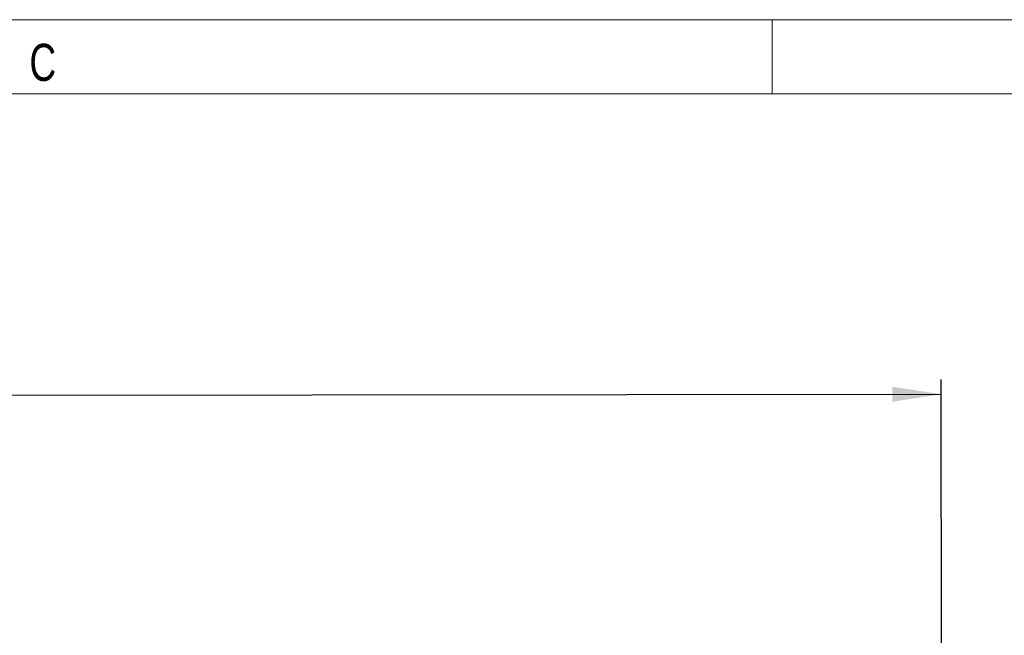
# Model space of a CAD drawing. Header units: millimetres. Extents: x 0 to 420, y 0 to 297.
# Tile 20 of 28: x 165 to 231, y 256 to 297. Entities that reach past the tile are written whole.
import ezdxf

# ---------------------------------------------------------------- set-up
doc = ezdxf.new("R2010")
doc.units = ezdxf.units.MM
doc.layers.add('FORMATO', color=179, linetype='Continuous')
doc.styles.add('SLDTEXTSTYLE0', font='TXT', dxfattribs={"width": 0.75})
doc.styles.add('SLDTEXTSTYLE1', font='TXT', dxfattribs={"width": 0.744681})
doc.dimstyles.new('SLDDIMSTYLE1', dxfattribs={"dimtxt": 3.5, "dimasz": 3.302, "dimexe": 0, "dimexo": 0.0625, "dimgap": 0.875, "dimtad": 1, "dimdec": 1, "dimrnd": 1e-09, "dimzin": 12, "dimdsep": 46, "dimtxsty": 'SLDTEXTSTYLE0', "dimsah": 1, "dimcen": 0.09, "dimadec": 0, "dimazin": 3, "dimtfac": 1, "dimtofl": 0, "dimtmove": 0, "dimatfit": 3, "dimfxl": 0, "dimfrac": 2, "dimtolj": 1, "dimtzin": 12, "dimarcsym": 0})

# ---------------------------------------------------------------- blocks, each defined once
blk = doc.blocks.new('_D_2')
at = {"layer": 'FORMATO'}
for p, q in [((60.113, 246.912), (60.088, 272.777)), ((226.79, 236.722), (226.756, 272.936)), ((60.089, 271.777), (226.757, 271.936))]:
    blk.add_line(p, q, dxfattribs=at)
for points in [[(226.757, 271.936), (223.454, 272.441), (223.455, 271.425)], [(60.089, 271.777), (63.392, 271.273), (63.391, 272.289)]]:
    blk.add_solid(points, dxfattribs=at)
at = {"layer": 'FORMATO', "insert": (135.907, 276.361), "char_height": 3.5, "attachment_point": 1, "rotation": 0.05441, "style": 'SLDTEXTSTYLE0'}
blk.add_mtext('166.7', dxfattribs=at)

msp = doc.modelspace()

# ---------------------------------------------------------------- linework, layer by layer
at = {"color": 7, "linetype": 'Continuous', "lineweight": 18}
msp.add_line((215.3727, 292.169), (215.3727, 297.169), dxfattribs=at)
at = {"layer": 'FORMATO', "color": 7, "linetype": 'Continuous', "lineweight": 18}
for p, q in [((420.3727, 297.169), (0.3727, 297.169)), ((25.3727, 292.169), (415.3727, 292.169))]:
    msp.add_line(p, q, dxfattribs=at)

# ---------------------------------------------------------------- texts
at = {"layer": 'FORMATO', "color": 7, "insert": (165.3727, 295.5445), "char_height": 2.5, "attachment_point": 1, "style": 'SLDTEXTSTYLE1'}
msp.add_mtext('C', dxfattribs=at)

# ---------------------------------------------------------------- dimensions: what is measured, and where the dimension line sits
at = {"layer": 'FORMATO'}
dim = msp.add_linear_dim(base=(226.7568, 271.9357), p1=(60.1138, 245.9121), p2=(226.7912, 235.7222), angle=0.054413, dimstyle='SLDDIMSTYLE1', dxfattribs=at)
dim.commit()
dim.dimension.update_dxf_attribs({"geometry": '_D_2', "text_midpoint": (141.7299, 271.855), "dimtype": 160})

doc.saveas('drawing.dxf')
